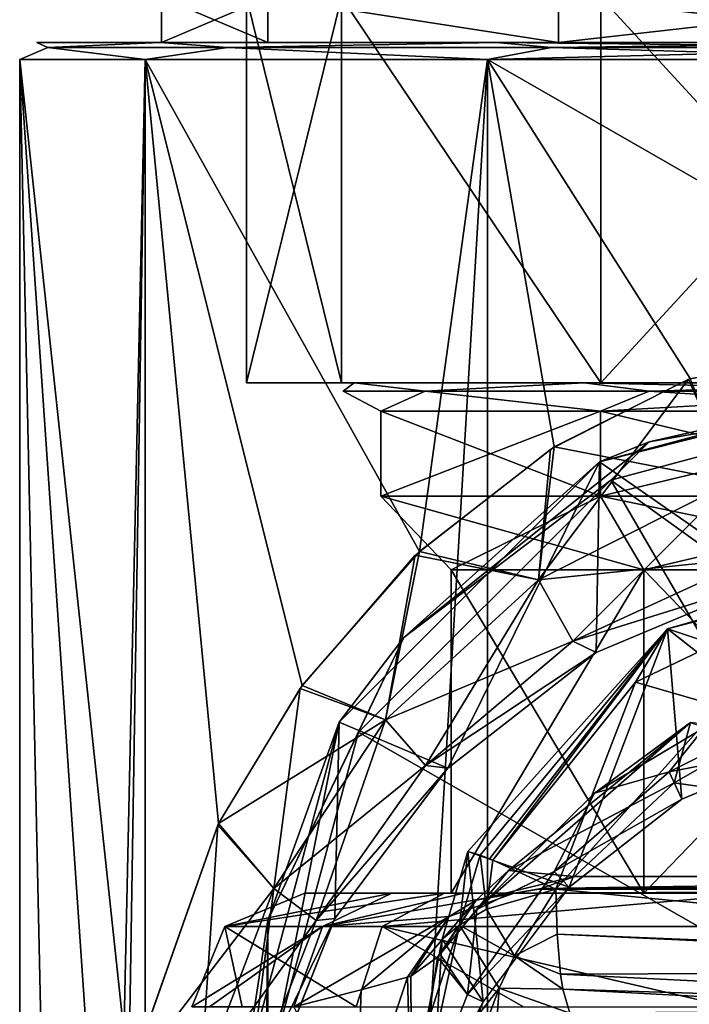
# Model space of a CAD drawing. Header units: millimetres. Extents: x -23 to 23, y 0 to 157.
# Tile 96 of 125: x -16 to -5, y 101 to 118. Entities that reach past the tile are written whole.
import ezdxf

# ---------------------------------------------------------------- set-up
doc = ezdxf.new("R2010")
doc.units = ezdxf.units.MM
doc.header["$LTSCALE"] = 65.185185
for name, color, linetype in [('113', 7, 'CONTINUOUS'), ('118', 7, 'CONTINUOUS'), ('120', 7, 'CONTINUOUS'), ('121', 7, 'CONTINUOUS'), ('122', 7, 'CONTINUOUS'), ('123', 7, 'CONTINUOUS'), ('124', 7, 'CONTINUOUS'), ('136', 7, 'CONTINUOUS'), ('155', 7, 'CONTINUOUS'), ('159', 7, 'CONTINUOUS'), ('160', 7, 'CONTINUOUS'), ('161', 7, 'CONTINUOUS'), ('162', 7, 'CONTINUOUS'), ('179', 7, 'CONTINUOUS'), ('184', 7, 'CONTINUOUS'), ('56', 7, 'CONTINUOUS'), ('59', 7, 'CONTINUOUS'), ('60', 7, 'CONTINUOUS'), ('65', 7, 'CONTINUOUS'), ('66', 7, 'CONTINUOUS'), ('68', 7, 'CONTINUOUS'), ('69', 7, 'CONTINUOUS'), ('77', 7, 'CONTINUOUS'), ('78', 7, 'CONTINUOUS'), ('82', 7, 'CONTINUOUS'), ('83', 7, 'CONTINUOUS'), ('89', 7, 'CONTINUOUS'), ('91', 7, 'CONTINUOUS'), ('92', 7, 'CONTINUOUS')]:
    doc.layers.add(name, color=color, linetype=linetype)

msp = doc.modelspace()

# ---------------------------------------------------------------- linework, layer by layer
at = {"layer": '113', "linetype": 'Continuous'}
for points in [[(-16.2, 118, 0), (-14.027, 118, 8.104), (-14.027, 118, -8.104), (-16.2, 118, 0)], [(-14, 118), (-12.123, 118, -7.001), (-14.027, 118, -8.104), (-14, 118)], [(-14.027, 118, -8.104), (-12.123, 118, -7.001), (-8.09, 118, -14.035), (-14.027, 118, -8.104)], [(-12.123, 118, 7.001), (-14, 118), (-14.027, 118, 8.104), (-12.123, 118, 7.001)], [(-14.027, 118, 8.104), (-14, 118), (-14.027, 118, -8.104), (-14.027, 118, 8.104)], [(-8.09, 118, 14.035), (-12.123, 118, 7.001), (-14.027, 118, 8.104), (-8.09, 118, 14.035)], [(-12.123, 118, -7.001), (-7.001, 118, -12.123), (-8.09, 118, -14.035), (-12.123, 118, -7.001)], [(-7.001, 118, 12.123), (-12.123, 118, 7.001), (-8.09, 118, 14.035), (-7.001, 118, 12.123)], [(-7.001, 118, -12.123), (0, 118, -14), (-8.09, 118, -14.035), (-7.001, 118, -12.123)], [(0, 118, -14), (0, 118, -16.2), (-8.09, 118, -14.035), (0, 118, -14)], [(0, 118, 16.2), (-7.001, 118, 12.123), (-8.09, 118, 14.035), (0, 118, 16.2)], [(0, 118, 14), (-7.001, 118, 12.123), (0, 118, 16.2), (0, 118, 14)]]:
    msp.add_3dface(points, dxfattribs=at)
at = {"layer": '118', "linetype": 'Continuous'}
for points in [[(-12.499, 112), (-10.825, 112, 6.25), (-10.825, 112, -6.25), (-12.499, 112)], [(-10.825, 112, 6.25), (-6.25, 112, 10.825), (-10.603, 112, 3.449), (-10.825, 112, 6.25)], [(-10.825, 112, -6.25), (-10.825, 112, 6.25), (-10.603, 112, 3.449), (-10.825, 112, -6.25)], [(-6.25, 112, -10.825), (-10.825, 112, -6.25), (-6.545, 112, -9.027), (-6.25, 112, -10.825)], [(-6.545, 112, -9.027), (-10.825, 112, -6.25), (-10.603, 112, -3.449), (-6.545, 112, -9.027)], [(-10.603, 112, -3.449), (-10.825, 112, -6.25), (-10.603, 112, 3.449), (-10.603, 112, -3.449)], [(-10.603, 112, 3.449), (-6.25, 112, 10.825), (-6.545, 112, 9.027), (-10.603, 112, 3.449)], [(-6.25, 112, 10.825), (0, 112, 12.5), (-6.545, 112, 9.027), (-6.25, 112, 10.825)], [(-6.545, 112, 9.027), (0, 112, 12.5), (0, 112, 11.15), (-6.545, 112, 9.027)], [(0, 112, -11.15), (-6.25, 112, -10.825), (-6.545, 112, -9.027), (0, 112, -11.15)], [(0, 112, -12.5), (-6.25, 112, -10.825), (0, 112, -11.15), (0, 112, -12.5)]]:
    msp.add_3dface(points, dxfattribs=at)
at = {"layer": '120', "linetype": 'Continuous'}
for points in [[(-12.123, 118, -7.001), (-14, 118), (-12.124, 118.8, -7), (-12.123, 118, -7.001)], [(-14, 118), (-12.123, 118, 7.001), (-14, 118.8, 0), (-14, 118)], [(-12.124, 118.8, -7), (-14, 118), (-14, 118.8, 0), (-12.124, 118.8, -7)], [(-14, 118.8, 0), (-12.123, 118, 7.001), (-12.124, 118.8, 7), (-14, 118.8, 0)], [(-7.001, 118, -12.123), (-12.123, 118, -7.001), (-12.124, 118.8, -7), (-7.001, 118, -12.123)], [(-7, 118.8, -12.125), (-7.001, 118, -12.123), (-12.124, 118.8, -7), (-7, 118.8, -12.125)], [(-12.123, 118, 7.001), (-7.001, 118, 12.123), (-12.124, 118.8, 7), (-12.123, 118, 7.001)], [(-12.124, 118.8, 7), (-7.001, 118, 12.123), (-7, 118.8, 12.125), (-12.124, 118.8, 7)], [(0, 118.8, -14), (0, 118, -14), (-7.001, 118, -12.123), (0, 118.8, -14)], [(0, 118.8, -14), (-7.001, 118, -12.123), (-7, 118.8, -12.125), (0, 118.8, -14)], [(-7.001, 118, 12.123), (0, 118, 14), (-7, 118.8, 12.125), (-7.001, 118, 12.123)], [(0, 118, 14), (0, 118.8, 14), (-7, 118.8, 12.125), (0, 118, 14)]]:
    msp.add_3dface(points, dxfattribs=at)
at = {"layer": '121', "linetype": 'Continuous'}
for points in [[(-5.496, 103, 7.564), (-8.892, 103, 2.889), (-5.496, 108.7, 7.564), (-5.496, 103, 7.564)], [(-8.892, 103, 2.889), (-8.892, 103, -2.889), (-8.892, 108.7, 2.889), (-8.892, 103, 2.889)], [(-5.496, 108.7, 7.564), (-8.892, 103, 2.889), (-8.892, 108.7, 2.889), (-5.496, 108.7, 7.564)], [(-8.892, 103, -2.889), (-5.496, 103, -7.564), (-8.892, 108.7, -2.889), (-8.892, 103, -2.889)], [(-8.892, 108.7, 2.889), (-8.892, 103, -2.889), (-8.892, 108.7, -2.889), (-8.892, 108.7, 2.889)], [(-8.892, 108.7, -2.889), (-5.496, 103, -7.564), (-5.496, 108.7, -7.564), (-8.892, 108.7, -2.889)], [(-5.496, 103, -7.564), (0, 103, -9.35), (-5.496, 108.7, -7.564), (-5.496, 103, -7.564)], [(0, 103, -9.35), (0, 108.7, -9.35), (-5.496, 108.7, -7.564), (0, 103, -9.35)], [(0, 103, 9.35), (-5.496, 103, 7.564), (0, 108.7, 9.35), (0, 103, 9.35)], [(0, 108.7, 9.35), (-5.496, 103, 7.564), (-5.496, 108.7, 7.564), (0, 108.7, 9.35)]]:
    msp.add_3dface(points, dxfattribs=at)
at = {"layer": '122', "linetype": 'Continuous'}
for points in [[(-8.892, 108.7, 2.889), (-8.892, 108.7, -2.889), (-10.129, 110, 3.291), (-8.892, 108.7, 2.889)], [(-6.26, 110, 8.616), (-8.892, 108.7, 2.889), (-10.129, 110, 3.291), (-6.26, 110, 8.616)], [(-8.892, 108.7, -2.889), (-5.496, 108.7, -7.564), (-10.129, 110, -3.291), (-8.892, 108.7, -2.889)], [(-10.129, 110, 3.291), (-8.892, 108.7, -2.889), (-10.129, 110, -3.291), (-10.129, 110, 3.291)], [(-10.129, 110, -3.291), (-5.496, 108.7, -7.564), (-6.26, 110, -8.616), (-10.129, 110, -3.291)], [(-5.496, 108.7, 7.564), (-8.892, 108.7, 2.889), (-6.26, 110, 8.616), (-5.496, 108.7, 7.564)], [(0, 108.7, -9.35), (0, 110, -10.65), (-6.26, 110, -8.616), (0, 108.7, -9.35)], [(-5.496, 108.7, -7.564), (0, 108.7, -9.35), (-6.26, 110, -8.616), (-5.496, 108.7, -7.564)], [(0, 110, 10.65), (-5.496, 108.7, 7.564), (-6.26, 110, 8.616), (0, 110, 10.65)], [(0, 110, 10.65), (0, 108.7, 9.35), (-5.496, 108.7, 7.564), (0, 110, 10.65)]]:
    msp.add_3dface(points, dxfattribs=at)
at = {"layer": '123', "linetype": 'Continuous'}
for points in [[(-6.26, 110, 8.616), (-10.129, 110, 3.291), (-6.26, 111.5, 8.616), (-6.26, 110, 8.616)], [(-10.129, 110, 3.291), (-10.129, 110, -3.291), (-10.129, 111.5, 3.291), (-10.129, 110, 3.291)], [(-6.26, 111.5, 8.616), (-10.129, 110, 3.291), (-10.129, 111.5, 3.291), (-6.26, 111.5, 8.616)], [(-10.129, 110, -3.291), (-6.26, 110, -8.616), (-10.129, 111.5, -3.291), (-10.129, 110, -3.291)], [(-10.129, 111.5, 3.291), (-10.129, 110, -3.291), (-10.129, 111.5, -3.291), (-10.129, 111.5, 3.291)], [(-10.129, 111.5, -3.291), (-6.26, 110, -8.616), (-6.26, 111.5, -8.616), (-10.129, 111.5, -3.291)], [(0, 110, -10.65), (0, 111.5, -10.65), (-6.26, 111.5, -8.616), (0, 110, -10.65)], [(-6.26, 110, -8.616), (0, 110, -10.65), (-6.26, 111.5, -8.616), (-6.26, 110, -8.616)], [(0, 111.5, 10.65), (0, 110, 10.65), (-6.26, 110, 8.616), (0, 111.5, 10.65)], [(0, 111.5, 10.65), (-6.26, 110, 8.616), (-6.26, 111.5, 8.616), (0, 111.5, 10.65)]]:
    msp.add_3dface(points, dxfattribs=at)
at = {"layer": '124', "linetype": 'Continuous'}
for points in [[(-12.499, 112), (-10.825, 112, -6.25), (-12.5, 118.8, 0), (-12.499, 112)], [(-10.825, 118.8, 6.25), (-12.499, 112), (-12.5, 118.8, 0), (-10.825, 118.8, 6.25)], [(-12.5, 118.8, 0), (-10.825, 112, -6.25), (-10.825, 118.8, -6.25), (-12.5, 118.8, 0)], [(-10.825, 112, 6.25), (-12.499, 112), (-10.825, 118.8, 6.25), (-10.825, 112, 6.25)], [(-6.25, 112, 10.825), (-10.825, 112, 6.25), (-10.825, 118.8, 6.25), (-6.25, 112, 10.825)], [(-6.25, 118.8, 10.826), (-6.25, 112, 10.825), (-10.825, 118.8, 6.25), (-6.25, 118.8, 10.826)], [(-10.825, 112, -6.25), (-6.25, 112, -10.825), (-10.825, 118.8, -6.25), (-10.825, 112, -6.25)], [(-10.825, 118.8, -6.25), (-6.25, 112, -10.825), (-6.25, 118.8, -10.826), (-10.825, 118.8, -6.25)], [(-6.25, 112, -10.825), (0, 112, -12.5), (-6.25, 118.8, -10.826), (-6.25, 112, -10.825)], [(0, 112, -12.5), (0, 118.8, -12.5), (-6.25, 118.8, -10.826), (0, 112, -12.5)], [(0, 112, 12.5), (-6.25, 112, 10.825), (0, 118.8, 12.5), (0, 112, 12.5)], [(0, 118.8, 12.5), (-6.25, 112, 10.825), (-6.25, 118.8, 10.826), (0, 118.8, 12.5)]]:
    msp.add_3dface(points, dxfattribs=at)
at = {"layer": '136', "linetype": 'Continuous'}
for points in [[(-14.289, 117.7, -8.25), (-16.5, 117.7), (-16.001, 117.912, -3.652), (-14.289, 117.7, -8.25)], [(-16.5, 117.7), (-14.289, 117.7, 8.25), (-16.001, 117.912, 3.652), (-16.5, 117.7)], [(-16.001, 117.912, -3.652), (-16.5, 117.7), (-16.001, 117.912, 3.652), (-16.001, 117.912, -3.652)], [(-14.027, 118, 8.104), (-16.2, 118, 0), (-16.001, 117.912, 3.652), (-14.027, 118, 8.104)], [(-16.2, 118, 0), (-14.027, 118, -8.104), (-16.001, 117.912, -3.652), (-16.2, 118, 0)], [(-16.2, 118, 0), (-16.001, 117.912, -3.652), (-16.001, 117.912, 3.652), (-16.2, 118, 0)], [(-14.027, 118, 8.104), (-16.001, 117.912, 3.652), (-12.832, 117.912, 10.233), (-14.027, 118, 8.104)], [(-14.027, 118, -8.104), (-12.832, 117.912, -10.233), (-16.001, 117.912, -3.652), (-14.027, 118, -8.104)], [(-12.832, 117.912, -10.233), (-14.289, 117.7, -8.25), (-16.001, 117.912, -3.652), (-12.832, 117.912, -10.233)], [(-16.001, 117.912, 3.652), (-14.289, 117.7, 8.25), (-12.832, 117.912, 10.233), (-16.001, 117.912, 3.652)], [(-8.25, 117.7, -14.289), (-14.289, 117.7, -8.25), (-12.832, 117.912, -10.233), (-8.25, 117.7, -14.289)], [(-14.289, 117.7, 8.25), (-8.25, 117.7, 14.289), (-12.832, 117.912, 10.233), (-14.289, 117.7, 8.25)], [(-8.09, 118, 14.035), (-14.027, 118, 8.104), (-12.832, 117.912, 10.233), (-8.09, 118, 14.035)], [(-14.027, 118, -8.104), (-8.09, 118, -14.035), (-12.832, 117.912, -10.233), (-14.027, 118, -8.104)], [(-8.09, 118, 14.035), (-12.832, 117.912, 10.233), (-7.121, 117.912, 14.787), (-8.09, 118, 14.035)], [(-8.09, 118, -14.035), (-7.121, 117.912, -14.787), (-12.832, 117.912, -10.233), (-8.09, 118, -14.035)], [(-7.121, 117.912, -14.787), (-8.25, 117.7, -14.289), (-12.832, 117.912, -10.233), (-7.121, 117.912, -14.787)], [(-12.832, 117.912, 10.233), (-8.25, 117.7, 14.289), (-7.121, 117.912, 14.787), (-12.832, 117.912, 10.233)], [(-8.25, 117.7, 14.289), (0, 117.7, 16.5), (-7.121, 117.912, 14.787), (-8.25, 117.7, 14.289)], [(0, 117.7, -16.5), (-8.25, 117.7, -14.289), (0, 117.912, -16.412), (0, 117.7, -16.5)], [(0, 117.912, -16.412), (-8.25, 117.7, -14.289), (-7.121, 117.912, -14.787), (0, 117.912, -16.412)], [(-8.09, 118, -14.035), (0, 118, -16.2), (-7.121, 117.912, -14.787), (-8.09, 118, -14.035)], [(0, 118, 16.2), (-8.09, 118, 14.035), (0, 117.912, 16.412), (0, 118, 16.2)], [(0, 117.912, 16.412), (-8.09, 118, 14.035), (-7.121, 117.912, 14.787), (0, 117.912, 16.412)], [(0, 118, -16.2), (0, 117.912, -16.412), (-7.121, 117.912, -14.787), (0, 118, -16.2)], [(0, 117.7, 16.5), (0, 117.912, 16.412), (-7.121, 117.912, 14.787), (0, 117.7, 16.5)]]:
    msp.add_3dface(points, dxfattribs=at)
at = {"layer": '155', "linetype": 'Continuous'}
for points in [[(-4.675, 112.076, 15.824), (-7.076, 110.869, 14.906), (-3.932, 110.26, 16.609), (-4.675, 112.076, 15.824)], [(-7.076, 110.869, 14.906), (-9.45, 109.024, 13.526), (-7.353, 108.528, 15.472), (-7.076, 110.869, 14.906)], [(-3.932, 110.26, 16.609), (-7.076, 110.869, 14.906), (-7.353, 108.528, 15.472), (-3.932, 110.26, 16.609)], [(-3.932, 110.26, 16.609), (-7.353, 108.528, 15.472), (-3.554, 108.914, 18.324), (-3.932, 110.26, 16.609)], [(-9.45, 109.024, 13.526), (-11.519, 106.661, 11.814), (-10.047, 106.06, 13.977), (-9.45, 109.024, 13.526)], [(-7.353, 108.528, 15.472), (-9.45, 109.024, 13.526), (-10.047, 106.06, 13.977), (-7.353, 108.528, 15.472)], [(-7.353, 108.528, 15.472), (-6.743, 107.445, 17.71), (-3.554, 108.914, 18.324), (-7.353, 108.528, 15.472)], [(-6.743, 107.445, 17.71), (-3.282, 108.527, 20.668), (-3.554, 108.914, 18.324), (-6.743, 107.445, 17.71)], [(-7.353, 108.528, 15.472), (-10.047, 106.06, 13.977), (-6.743, 107.445, 17.71), (-7.353, 108.528, 15.472)], [(-6.335, 107.246, 20.651), (-3.282, 108.527, 20.668), (-6.743, 107.445, 17.71), (-6.335, 107.246, 20.651)], [(-10.047, 106.06, 13.977), (-9.345, 105.25, 16.92), (-6.743, 107.445, 17.71), (-10.047, 106.06, 13.977)], [(-9.345, 105.25, 16.92), (-6.335, 107.246, 20.651), (-6.743, 107.445, 17.71), (-9.345, 105.25, 16.92)], [(-8.949, 105.207, 20.622), (-6.335, 107.246, 20.651), (-9.345, 105.25, 16.92), (-8.949, 105.207, 20.622)], [(-11.519, 106.661, 11.814), (-12.995, 104.229, 10.168), (-10.047, 106.06, 13.977), (-11.519, 106.661, 11.814)], [(-10.047, 106.06, 13.977), (-12.995, 104.229, 10.168), (-12.02, 103.083, 12.394), (-10.047, 106.06, 13.977)], [(-10.047, 106.06, 13.977), (-12.02, 103.083, 12.394), (-9.345, 105.25, 16.92), (-10.047, 106.06, 13.977)], [(-12.02, 103.083, 12.394), (-11.271, 102.522, 16.09), (-9.345, 105.25, 16.92), (-12.02, 103.083, 12.394)], [(-11.271, 102.522, 16.09), (-8.949, 105.207, 20.622), (-9.345, 105.25, 16.92), (-11.271, 102.522, 16.09)], [(-10.94, 102.554, 20.586), (-8.949, 105.207, 20.622), (-11.271, 102.522, 16.09), (-10.94, 102.554, 20.586)], [(-12.995, 104.229, 10.168), (-14.576, 99.742, 7.732), (-12.02, 103.083, 12.394), (-12.995, 104.229, 10.168)], [(-12.02, 103.083, 12.394), (-14.576, 99.742, 7.732), (-13.313, 99.687, 10.981), (-12.02, 103.083, 12.394)], [(-12.02, 103.083, 12.394), (-13.313, 99.687, 10.981), (-11.271, 102.522, 16.09), (-12.02, 103.083, 12.394)], [(-13.313, 99.687, 10.981), (-12.487, 99.401, 15.349), (-11.271, 102.522, 16.09), (-13.313, 99.687, 10.981)], [(-12.169, 99.47, 20.543), (-10.94, 102.554, 20.586), (-12.487, 99.401, 15.349), (-12.169, 99.47, 20.543)], [(-12.487, 99.401, 15.349), (-10.94, 102.554, 20.586), (-11.271, 102.522, 16.09), (-12.487, 99.401, 15.349)]]:
    msp.add_3dface(points, dxfattribs=at)
at = {"layer": '159', "linetype": 'Continuous'}
for points in [[(-2.497, 105.634, 20.794), (-5.045, 105.142, 16.808), (-2.611, 106.349, 17.086), (-2.497, 105.634, 20.794)], [(-5.045, 105.142, 16.808), (-4.422, 105.921, 16.1), (-2.611, 106.349, 17.086), (-5.045, 105.142, 16.808)], [(-6.361, 104.764, 15.079), (-4.422, 105.921, 16.1), (-5.045, 105.142, 16.808), (-6.361, 104.764, 15.079)], [(-2.497, 105.634, 20.794), (-4.821, 104.658, 20.764), (-5.045, 105.142, 16.808), (-2.497, 105.634, 20.794)], [(-4.821, 104.658, 20.764), (-7.076, 103.386, 16.307), (-5.045, 105.142, 16.808), (-4.821, 104.658, 20.764)], [(-7.076, 103.386, 16.307), (-6.361, 104.764, 15.079), (-5.045, 105.142, 16.808), (-7.076, 103.386, 16.307)], [(-8.437, 102.714, 13.296), (-6.361, 104.764, 15.079), (-7.076, 103.386, 16.307), (-8.437, 102.714, 13.296)], [(-4.821, 104.658, 20.764), (-6.811, 103.105, 20.715), (-7.076, 103.386, 16.307), (-4.821, 104.658, 20.764)], [(-6.811, 103.105, 20.715), (-8.606, 101.214, 15.653), (-7.076, 103.386, 16.307), (-6.811, 103.105, 20.715)], [(-8.606, 101.214, 15.653), (-8.437, 102.714, 13.296), (-7.076, 103.386, 16.307), (-8.606, 101.214, 15.653)], [(-6.811, 103.105, 20.715), (-8.326, 101.084, 20.648), (-8.606, 101.214, 15.653), (-6.811, 103.105, 20.715)], [(-9.087, 101.926, 12.362), (-8.437, 102.714, 13.296), (-8.606, 101.214, 15.653), (-9.087, 101.926, 12.362)], [(-9.135, 101.875, 12.273), (-9.087, 101.926, 12.362), (-8.606, 101.214, 15.653), (-9.135, 101.875, 12.273)], [(-9.602, 101.536, 11.22), (-9.135, 101.875, 12.273), (-9.587, 98.73, 14.979), (-9.602, 101.536, 11.22)], [(-9.587, 98.73, 14.979), (-9.135, 101.875, 12.273), (-8.606, 101.214, 15.653), (-9.587, 98.73, 14.979)], [(-10.562, 98.834, 10.032), (-9.659, 101.52, 11.072), (-9.587, 98.73, 14.979), (-10.562, 98.834, 10.032)], [(-9.659, 101.52, 11.072), (-10.562, 98.834, 10.032), (-10.48, 101.297, 9.105), (-9.659, 101.52, 11.072)], [(-9.659, 101.52, 11.072), (-9.602, 101.536, 11.22), (-9.587, 98.73, 14.979), (-9.659, 101.52, 11.072)], [(-10.48, 101.297, 9.105), (-10.562, 98.834, 10.032), (-11.666, 101, 6.793), (-10.48, 101.297, 9.105)], [(-8.326, 101.084, 20.648), (-9.587, 98.73, 14.979), (-8.606, 101.214, 15.653), (-8.326, 101.084, 20.648)], [(-8.326, 101.084, 20.648), (-9.26, 98.736, 20.576), (-9.587, 98.73, 14.979), (-8.326, 101.084, 20.648)]]:
    msp.add_3dface(points, dxfattribs=at)
at = {"layer": '160', "linetype": 'Continuous'}
for points in [[(-9.938, 103, 5.786), (-8.666, 103, 8.316), (-11.16, 102.414, 6.498), (-9.938, 103, 5.786)], [(-8.666, 103, 8.316), (-7.783, 103, 10.586), (-11.16, 102.414, 6.498), (-8.666, 103, 8.316)], [(-7.783, 103, 10.586), (-8.925, 102.593, 10.984), (-11.16, 102.414, 6.498), (-7.783, 103, 10.586)], [(-10.48, 101.297, 9.105), (-11.666, 101, 6.793), (-8.925, 102.593, 10.984), (-10.48, 101.297, 9.105)], [(-8.925, 102.593, 10.984), (-11.666, 101, 6.793), (-11.16, 102.414, 6.498), (-8.925, 102.593, 10.984)], [(-9.659, 101.52, 11.072), (-10.48, 101.297, 9.105), (-8.925, 102.593, 10.984), (-9.659, 101.52, 11.072)], [(-9.602, 101.536, 11.22), (-9.659, 101.52, 11.072), (-8.925, 102.593, 10.984), (-9.602, 101.536, 11.22)]]:
    msp.add_3dface(points, dxfattribs=at)
at = {"layer": '161', "linetype": 'Continuous'}
for points in [[(-8.437, 102.714, 13.296), (-9.087, 101.926, 12.362), (-7.883, 103.404, 12.148), (-8.437, 102.714, 13.296)], [(-7.883, 103.404, 12.148), (-9.087, 101.926, 12.362), (-8.452, 102.876, 11.647), (-7.883, 103.404, 12.148)], [(-6.718, 103.293, 11.293), (-7.883, 103.404, 12.148), (-8.452, 102.876, 11.647), (-6.718, 103.293, 11.293)], [(-7.297, 103.083, 10.984), (-6.718, 103.293, 11.293), (-8.452, 102.876, 11.647), (-7.297, 103.083, 10.984)], [(-7.783, 103, 10.586), (-8.452, 102.876, 11.647), (-8.925, 102.593, 10.984), (-7.783, 103, 10.586)], [(-7.783, 103, 10.586), (-7.297, 103.083, 10.984), (-8.452, 102.876, 11.647), (-7.783, 103, 10.586)], [(-7.783, 103, 10.586), (-7.342, 103.07, 10.953), (-7.297, 103.083, 10.984), (-7.783, 103, 10.586)], [(-9.135, 101.875, 12.273), (-9.602, 101.536, 11.22), (-8.452, 102.876, 11.647), (-9.135, 101.875, 12.273)], [(-8.452, 102.876, 11.647), (-9.602, 101.536, 11.22), (-8.925, 102.593, 10.984), (-8.452, 102.876, 11.647)], [(-9.087, 101.926, 12.362), (-9.135, 101.875, 12.273), (-8.452, 102.876, 11.647), (-9.087, 101.926, 12.362)]]:
    msp.add_3dface(points, dxfattribs=at)
at = {"layer": '162', "linetype": 'Continuous'}
for points in [[(-6.361, 104.764, 15.079), (-8.437, 102.714, 13.296), (-4.669, 106.013, 14.756), (-6.361, 104.764, 15.079)], [(-4.669, 106.013, 14.756), (-8.437, 102.714, 13.296), (-7.883, 103.404, 12.148), (-4.669, 106.013, 14.756)], [(-4.96, 104.945, 12.945), (-4.669, 106.013, 14.756), (-7.883, 103.404, 12.148), (-4.96, 104.945, 12.945)], [(-4.422, 105.921, 16.1), (-6.361, 104.764, 15.079), (-4.669, 106.013, 14.756), (-4.422, 105.921, 16.1)], [(-4.96, 104.945, 12.945), (-3.391, 105.844, 13.844), (-4.669, 106.013, 14.756), (-4.96, 104.945, 12.945)], [(-6.718, 103.293, 11.293), (-4.96, 104.945, 12.945), (-7.883, 103.404, 12.148), (-6.718, 103.293, 11.293)]]:
    msp.add_3dface(points, dxfattribs=at)
at = {"layer": '179', "linetype": 'Continuous'}
for points in [[(-10.603, 112, -3.449), (-10.603, 112, 3.449), (-10.796, 111.854, 0), (-10.603, 112, -3.449)], [(-9.35, 111.854, -5.398), (-10.603, 112, -3.449), (-10.796, 111.854, 0), (-9.35, 111.854, -5.398)], [(-10.796, 111.854, 0), (-10.603, 112, 3.449), (-9.35, 111.854, 5.398), (-10.796, 111.854, 0)], [(-6.545, 112, -9.027), (-10.603, 112, -3.449), (-9.35, 111.854, -5.398), (-6.545, 112, -9.027)], [(-10.603, 112, 3.449), (-6.545, 112, 9.027), (-9.35, 111.854, 5.398), (-10.603, 112, 3.449)], [(-5.398, 111.854, -9.35), (-6.545, 112, -9.027), (-9.35, 111.854, -5.398), (-5.398, 111.854, -9.35)], [(-9.35, 111.854, 5.398), (-6.545, 112, 9.027), (-5.398, 111.854, 9.35), (-9.35, 111.854, 5.398)], [(0, 112, -11.15), (-6.545, 112, -9.027), (0, 111.854, -10.796), (0, 112, -11.15)], [(0, 111.854, -10.796), (-6.545, 112, -9.027), (-5.398, 111.854, -9.35), (0, 111.854, -10.796)], [(-6.545, 112, 9.027), (0, 112, 11.15), (-5.398, 111.854, 9.35), (-6.545, 112, 9.027)], [(0, 112, 11.15), (0, 111.854, 10.796), (-5.398, 111.854, 9.35), (0, 112, 11.15)], [(-10.129, 111.5, 3.291), (-10.129, 111.5, -3.291), (-10.796, 111.854, 0), (-10.129, 111.5, 3.291)], [(-10.129, 111.5, 3.291), (-10.796, 111.854, 0), (-9.35, 111.854, 5.398), (-10.129, 111.5, 3.291)], [(-10.129, 111.5, -3.291), (-9.35, 111.854, -5.398), (-10.796, 111.854, 0), (-10.129, 111.5, -3.291)], [(-6.26, 111.5, 8.616), (-10.129, 111.5, 3.291), (-9.35, 111.854, 5.398), (-6.26, 111.5, 8.616)], [(-10.129, 111.5, -3.291), (-6.26, 111.5, -8.616), (-9.35, 111.854, -5.398), (-10.129, 111.5, -3.291)], [(-6.26, 111.5, 8.616), (-9.35, 111.854, 5.398), (-5.398, 111.854, 9.35), (-6.26, 111.5, 8.616)], [(-6.26, 111.5, -8.616), (-5.398, 111.854, -9.35), (-9.35, 111.854, -5.398), (-6.26, 111.5, -8.616)], [(-6.26, 111.5, -8.616), (0, 111.5, -10.65), (-5.398, 111.854, -9.35), (-6.26, 111.5, -8.616)], [(0, 111.5, 10.65), (-6.26, 111.5, 8.616), (0, 111.854, 10.796), (0, 111.5, 10.65)], [(0, 111.854, 10.796), (-6.26, 111.5, 8.616), (-5.398, 111.854, 9.35), (0, 111.854, 10.796)], [(0, 111.5, -10.65), (0, 111.854, -10.796), (-5.398, 111.854, -9.35), (0, 111.5, -10.65)]]:
    msp.add_3dface(points, dxfattribs=at)
at = {"layer": '184', "linetype": 'Continuous'}
for points in [[(0, 112.961, 16.5), (-3.932, 110.26, 16.61), (-4.708, 112.063, 15.814), (0, 112.961, 16.5)], [(-3.932, 110.26, 16.61), (-7.352, 108.527, 15.473), (-4.708, 112.063, 15.814), (-3.932, 110.26, 16.61)], [(-4.708, 112.063, 15.814), (-7.352, 108.527, 15.473), (-7.14, 110.83, 14.875), (-4.708, 112.063, 15.814)], [(-7.14, 110.83, 14.875), (-7.352, 108.527, 15.473), (-9.524, 108.959, 13.474), (-7.14, 110.83, 14.875)], [(-3.932, 110.26, 16.61), (-6.743, 107.445, 17.711), (-7.352, 108.527, 15.473), (-3.932, 110.26, 16.61)], [(-3.554, 108.913, 18.324), (-6.743, 107.445, 17.711), (-3.932, 110.26, 16.61), (-3.554, 108.913, 18.324)], [(-9.524, 108.959, 13.474), (-10.047, 106.06, 13.978), (-11.556, 106.612, 11.777), (-9.524, 108.959, 13.474)], [(-7.352, 108.527, 15.473), (-10.047, 106.06, 13.978), (-9.524, 108.959, 13.474), (-7.352, 108.527, 15.473)], [(-3.554, 108.913, 18.324), (-3.282, 108.527, 20.668), (-6.743, 107.445, 17.711), (-3.554, 108.913, 18.324)], [(-7.352, 108.527, 15.473), (-9.345, 105.25, 16.921), (-10.047, 106.06, 13.978), (-7.352, 108.527, 15.473)], [(-6.743, 107.445, 17.711), (-9.345, 105.25, 16.921), (-7.352, 108.527, 15.473), (-6.743, 107.445, 17.711)], [(-3.282, 108.527, 20.668), (-6.335, 107.245, 20.651), (-6.743, 107.445, 17.711), (-3.282, 108.527, 20.668)], [(-6.743, 107.445, 17.711), (-6.335, 107.245, 20.651), (-9.345, 105.25, 16.921), (-6.743, 107.445, 17.711)], [(-6.335, 107.245, 20.651), (-8.95, 105.207, 20.622), (-9.345, 105.25, 16.921), (-6.335, 107.245, 20.651)], [(-11.556, 106.612, 11.777), (-12.019, 103.082, 12.396), (-13.007, 104.203, 10.152), (-11.556, 106.612, 11.777)], [(-10.047, 106.06, 13.978), (-12.019, 103.082, 12.396), (-11.556, 106.612, 11.777), (-10.047, 106.06, 13.978)], [(-10.047, 106.06, 13.978), (-11.27, 102.522, 16.091), (-12.019, 103.082, 12.396), (-10.047, 106.06, 13.978)], [(-9.345, 105.25, 16.921), (-11.27, 102.522, 16.091), (-10.047, 106.06, 13.978), (-9.345, 105.25, 16.921)], [(-9.345, 105.25, 16.921), (-8.95, 105.207, 20.622), (-11.27, 102.522, 16.091), (-9.345, 105.25, 16.921)], [(-8.95, 105.207, 20.622), (-10.94, 102.553, 20.585), (-11.27, 102.522, 16.091), (-8.95, 105.207, 20.622)], [(-13.007, 104.203, 10.152), (-13.312, 99.686, 10.983), (-14.573, 99.754, 7.737), (-13.007, 104.203, 10.152)], [(-12.019, 103.082, 12.396), (-13.312, 99.686, 10.983), (-13.007, 104.203, 10.152), (-12.019, 103.082, 12.396)], [(-12.019, 103.082, 12.396), (-12.487, 99.401, 15.35), (-13.312, 99.686, 10.983), (-12.019, 103.082, 12.396)], [(-11.27, 102.522, 16.091), (-12.487, 99.401, 15.35), (-12.019, 103.082, 12.396), (-11.27, 102.522, 16.091)], [(-10.94, 102.553, 20.585), (-12.168, 99.468, 20.543), (-12.487, 99.401, 15.35), (-10.94, 102.553, 20.585)], [(-11.27, 102.522, 16.091), (-10.94, 102.553, 20.585), (-12.487, 99.401, 15.35), (-11.27, 102.522, 16.091)]]:
    msp.add_3dface(points, dxfattribs=at)
at = {"layer": '56', "linetype": 'Continuous'}
for points in [[(-15, 95.8, 6.874), (-14.576, 99.742, 7.732), (-16.5, 117.7), (-15, 95.8, 6.874)], [(-16.5, 117.7), (-14.576, 99.742, 7.732), (-14.289, 117.7, 8.25), (-16.5, 117.7)], [(-14.289, 16.3, 8.25), (-15, 95.8, 6.874), (-16.5, 117.7), (-14.289, 16.3, 8.25)], [(-16.5, 16.3), (-14.289, 16.3, 8.25), (-16.5, 117.7), (-16.5, 16.3)], [(-14.289, 16.3, -8.25), (-16.5, 16.3), (-14.289, 117.7, -8.25), (-14.289, 16.3, -8.25)], [(-14.289, 117.7, -8.25), (-16.5, 16.3), (-16.5, 117.7), (-14.289, 117.7, -8.25)], [(-14.576, 99.742, 7.732), (-12.995, 104.229, 10.168), (-14.289, 117.7, 8.25), (-14.576, 99.742, 7.732)], [(-11.519, 106.661, 11.814), (-9.45, 109.024, 13.526), (-14.289, 117.7, 8.25), (-11.519, 106.661, 11.814)], [(-14.289, 117.7, 8.25), (-9.45, 109.024, 13.526), (-8.25, 117.7, 14.289), (-14.289, 117.7, 8.25)], [(-12.995, 104.229, 10.168), (-11.519, 106.661, 11.814), (-14.289, 117.7, 8.25), (-12.995, 104.229, 10.168)], [(-8.25, 16.3, -14.289), (-14.289, 16.3, -8.25), (-8.25, 117.7, -14.289), (-8.25, 16.3, -14.289)], [(-8.25, 117.7, -14.289), (-14.289, 16.3, -8.25), (-14.289, 117.7, -8.25), (-8.25, 117.7, -14.289)], [(-9.45, 109.024, 13.526), (-7.076, 110.869, 14.906), (-8.25, 117.7, 14.289), (-9.45, 109.024, 13.526)], [(0, 112.961, 16.5), (0, 117.7, 16.5), (-8.25, 117.7, 14.289), (0, 112.961, 16.5)], [(-4.675, 112.076, 15.824), (0, 112.961, 16.5), (-8.25, 117.7, 14.289), (-4.675, 112.076, 15.824)], [(-7.076, 110.869, 14.906), (-4.675, 112.076, 15.824), (-8.25, 117.7, 14.289), (-7.076, 110.869, 14.906)], [(0, 16.3, -16.5), (-8.25, 16.3, -14.289), (0, 117.7, -16.5), (0, 16.3, -16.5)], [(0, 117.7, -16.5), (-8.25, 16.3, -14.289), (-8.25, 117.7, -14.289), (0, 117.7, -16.5)]]:
    msp.add_3dface(points, dxfattribs=at)
at = {"layer": '59', "linetype": 'Continuous'}
for points in [[(0, 112.285, 96.721), (-3.282, 108.527, 20.668), (-6.275, 110.605, 96.795), (0, 112.285, 96.721)], [(-6.275, 110.605, 96.795), (-8.949, 105.207, 20.622), (-10.869, 106.016, 96.995), (-6.275, 110.605, 96.795)], [(-6.335, 107.246, 20.651), (-8.949, 105.207, 20.622), (-6.275, 110.605, 96.795), (-6.335, 107.246, 20.651)], [(-3.282, 108.527, 20.668), (-6.335, 107.246, 20.651), (-6.275, 110.605, 96.795), (-3.282, 108.527, 20.668)], [(-10.869, 106.016, 96.995), (-12.169, 99.47, 20.543), (-12.55, 99.747, 97.269), (-10.869, 106.016, 96.995)], [(-10.94, 102.554, 20.586), (-12.169, 99.47, 20.543), (-10.869, 106.016, 96.995), (-10.94, 102.554, 20.586)], [(-8.949, 105.207, 20.622), (-10.94, 102.554, 20.586), (-10.869, 106.016, 96.995), (-8.949, 105.207, 20.622)]]:
    msp.add_3dface(points, dxfattribs=at)
at = {"layer": '60', "linetype": 'Continuous'}
for points in [[(0, 105.91, 98.422), (0, 111.908, 97.228), (-6.076, 110.282, 97.299), (0, 105.91, 98.422)], [(-10.523, 105.838, 97.493), (0, 99.822, 99), (-6.076, 110.282, 97.299), (-10.523, 105.838, 97.493)], [(0, 99.822, 99), (0, 105.91, 98.422), (-6.076, 110.282, 97.299), (0, 99.822, 99)], [(-12.151, 99.768, 97.758), (0, 99.822, 99), (-10.523, 105.838, 97.493), (-12.151, 99.768, 97.758)]]:
    msp.add_3dface(points, dxfattribs=at)
at = {"layer": '65', "linetype": 'Continuous'}
for points in [[(0, 109.123, 93.068), (-5.077, 107.662, 93.132), (0, 105.967, 20.805), (0, 109.123, 93.068)], [(-5.077, 107.662, 93.132), (-8.596, 103.738, 93.303), (-6.811, 103.105, 20.715), (-5.077, 107.662, 93.132)], [(-4.821, 104.658, 20.764), (-5.077, 107.662, 93.132), (-6.811, 103.105, 20.715), (-4.821, 104.658, 20.764)], [(0, 105.967, 20.805), (-5.077, 107.662, 93.132), (-2.497, 105.634, 20.794), (0, 105.967, 20.805)], [(-2.497, 105.634, 20.794), (-5.077, 107.662, 93.132), (-4.821, 104.658, 20.764), (-2.497, 105.634, 20.794)], [(-8.596, 103.738, 93.303), (-9.05, 102.19, 83.323), (-8.326, 101.084, 20.648), (-8.596, 103.738, 93.303)], [(-6.811, 103.105, 20.715), (-8.596, 103.738, 93.303), (-8.326, 101.084, 20.648), (-6.811, 103.105, 20.715)], [(-9.05, 102.19, 83.323), (-9.366, 100.54, 72.682), (-9.26, 98.736, 20.576), (-9.05, 102.19, 83.323)], [(-8.326, 101.084, 20.648), (-9.05, 102.19, 83.323), (-9.26, 98.736, 20.576), (-8.326, 101.084, 20.648)]]:
    msp.add_3dface(points, dxfattribs=at)
at = {"layer": '66', "linetype": 'Continuous'}
msp.add_3dface([(-7.043, 103.073, 95.315), (-4.157, 106.291, 95.175), (-2.96, 103.12, 95.672), (-7.043, 103.073, 95.315)], dxfattribs=at)
at = {"layer": '68', "linetype": 'Continuous'}
for points in [[(-9.007, 103, -7.15), (-9.938, 103, 5.786), (-11.471, 103, -0.816), (-9.007, 103, -7.15)], [(-8.666, 103, 8.316), (-9.938, 103, 5.786), (-8.892, 103, 2.889), (-8.666, 103, 8.316)], [(-9.938, 103, 5.786), (-9.007, 103, -7.15), (-8.892, 103, -2.889), (-9.938, 103, 5.786)], [(-8.892, 103, 2.889), (-9.938, 103, 5.786), (-8.892, 103, -2.889), (-8.892, 103, 2.889)], [(-9.007, 103, -7.15), (-3.398, 103, -10.986), (-8.892, 103, -2.889), (-9.007, 103, -7.15)], [(-5.496, 103, 7.564), (-8.666, 103, 8.316), (-8.892, 103, 2.889), (-5.496, 103, 7.564)], [(-8.892, 103, -2.889), (-3.398, 103, -10.986), (-5.496, 103, -7.564), (-8.892, 103, -2.889)], [(-7.783, 103, 10.586), (-8.666, 103, 8.316), (-5.496, 103, 7.564), (-7.783, 103, 10.586)], [(7.701, 103, 10.586), (-7.783, 103, 10.586), (0, 103, 9.35), (7.701, 103, 10.586)], [(0, 103, 9.35), (-7.783, 103, 10.586), (-5.496, 103, 7.564), (0, 103, 9.35)], [(-3.398, 103, -10.986), (0, 103, -9.35), (-5.496, 103, -7.564), (-3.398, 103, -10.986)]]:
    msp.add_3dface(points, dxfattribs=at)
at = {"layer": '69', "linetype": 'Continuous'}
for points in [[(-11.471, 103, -0.816), (-9.938, 103, 5.786), (-12.881, 102.414, -0.931), (-11.471, 103, -0.816)], [(-9.938, 103, 5.786), (-11.16, 102.414, 6.498), (-12.881, 102.414, -0.931), (-9.938, 103, 5.786)], [(-9.007, 103, -7.15), (-11.471, 103, -0.816), (-12.881, 102.414, -0.931), (-9.007, 103, -7.15)], [(-9.007, 103, -7.15), (-12.881, 102.414, -0.931), (-10.109, 102.414, -8.036), (-9.007, 103, -7.15)], [(-3.398, 103, -10.986), (-9.007, 103, -7.15), (-10.109, 102.414, -8.036), (-3.398, 103, -10.986)], [(-3.398, 103, -10.986), (-10.109, 102.414, -8.036), (-3.813, 102.414, -12.338), (-3.398, 103, -10.986)], [(-13.152, 101, 3.045), (-13.465, 101, -0.974), (-11.16, 102.414, 6.498), (-13.152, 101, 3.045)], [(-13.465, 101, -0.974), (-12.577, 101, -4.906), (-12.881, 102.414, -0.931), (-13.465, 101, -0.974)], [(-11.16, 102.414, 6.498), (-13.465, 101, -0.974), (-12.881, 102.414, -0.931), (-11.16, 102.414, 6.498)], [(-11.666, 101, 6.793), (-13.152, 101, 3.045), (-11.16, 102.414, 6.498), (-11.666, 101, 6.793)], [(-12.577, 101, -4.906), (-10.568, 101, -8.401), (-12.881, 102.414, -0.931), (-12.577, 101, -4.906)], [(-12.881, 102.414, -0.931), (-10.568, 101, -8.401), (-10.109, 102.414, -8.036), (-12.881, 102.414, -0.931)], [(-10.568, 101, -8.401), (-7.616, 101, -11.146), (-10.109, 102.414, -8.036), (-10.568, 101, -8.401)], [(-7.616, 101, -11.146), (-3.986, 101, -12.898), (-10.109, 102.414, -8.036), (-7.616, 101, -11.146)], [(-10.109, 102.414, -8.036), (-3.986, 101, -12.898), (-3.813, 102.414, -12.338), (-10.109, 102.414, -8.036)]]:
    msp.add_3dface(points, dxfattribs=at)
at = {"layer": '77', "linetype": 'Continuous'}
for points in [[(-4.96, 104.945, 12.945), (6.635, 103.293, 11.293), (-3.391, 105.844, 13.844), (-4.96, 104.945, 12.945)], [(-6.718, 103.293, 11.293), (6.635, 103.293, 11.293), (-4.96, 104.945, 12.945), (-6.718, 103.293, 11.293)]]:
    msp.add_3dface(points, dxfattribs=at)
at = {"layer": '78', "linetype": 'Continuous'}
for points in [[(6.635, 103.293, 11.293), (-6.718, 103.293, 11.293), (-7.297, 103.083, 10.984), (6.635, 103.293, 11.293)], [(7.209, 103.082, 10.983), (6.635, 103.293, 11.293), (-7.297, 103.083, 10.984), (7.209, 103.082, 10.983)], [(-7.783, 103, 10.586), (7.701, 103, 10.586), (7.25, 103.07, 10.954), (-7.783, 103, 10.586)], [(-7.783, 103, 10.586), (7.25, 103.07, 10.954), (-7.342, 103.07, 10.953), (-7.783, 103, 10.586)], [(-7.342, 103.07, 10.953), (7.209, 103.082, 10.983), (-7.297, 103.083, 10.984), (-7.342, 103.07, 10.953)], [(7.25, 103.07, 10.954), (7.209, 103.082, 10.983), (-7.342, 103.07, 10.953), (7.25, 103.07, 10.954)]]:
    msp.add_3dface(points, dxfattribs=at)
at = {"layer": '82', "linetype": 'Continuous'}
for points in [[(-5.077, 107.662, 93.132), (0, 109.123, 93.068), (-2.012, 108.462, 94.412), (-5.077, 107.662, 93.132)], [(-5.64, 106.721, 94.488), (-5.077, 107.662, 93.132), (-2.012, 108.462, 94.412), (-5.64, 106.721, 94.488)], [(-4.157, 106.291, 95.175), (-5.64, 106.721, 94.488), (-2.012, 108.462, 94.412), (-4.157, 106.291, 95.175)], [(-8.596, 103.738, 93.303), (-5.077, 107.662, 93.132), (-8.378, 103.673, 94.263), (-8.596, 103.738, 93.303)], [(-8.378, 103.673, 94.263), (-5.077, 107.662, 93.132), (-8.216, 103.607, 94.539), (-8.378, 103.673, 94.263)], [(-8.216, 103.607, 94.539), (-5.077, 107.662, 93.132), (-8.156, 103.581, 94.622), (-8.216, 103.607, 94.539)], [(-8.156, 103.581, 94.622), (-5.077, 107.662, 93.132), (-5.64, 106.721, 94.488), (-8.156, 103.581, 94.622)], [(-7.043, 103.073, 95.315), (-8.156, 103.581, 94.622), (-5.64, 106.721, 94.488), (-7.043, 103.073, 95.315)], [(-4.157, 106.291, 95.175), (-7.043, 103.073, 95.315), (-5.64, 106.721, 94.488), (-4.157, 106.291, 95.175)]]:
    msp.add_3dface(points, dxfattribs=at)
at = {"layer": '83', "linetype": 'Continuous'}
for points in [[(-9.05, 102.19, 83.323), (-8.596, 103.738, 93.303), (-8.744, 102.437, 93.481), (-9.05, 102.19, 83.323)], [(-9.366, 100.54, 72.682), (-9.05, 102.19, 83.323), (-8.744, 102.437, 93.481), (-9.366, 100.54, 72.682)], [(-9.366, 100.54, 72.682), (-8.744, 102.437, 93.481), (-9.344, 99.671, 72.796), (-9.366, 100.54, 72.682)], [(-8.744, 102.437, 93.481), (-8.042, 101.324, 93.597), (-9.344, 99.671, 72.796), (-8.744, 102.437, 93.481)], [(-9.344, 99.671, 72.796), (-8.042, 101.324, 93.597), (-8.95, 98.895, 72.891), (-9.344, 99.671, 72.796)], [(-8.95, 98.895, 72.891), (-8.042, 101.324, 93.597), (-8.259, 98.359, 72.949), (-8.95, 98.895, 72.891)], [(-8.042, 101.324, 93.597), (-6.796, 100.884, 93.602), (-8.259, 98.359, 72.949), (-8.042, 101.324, 93.597)]]:
    msp.add_3dface(points, dxfattribs=at)
at = {"layer": '89', "linetype": 'Continuous'}
for points in [[(-7.043, 103.073, 95.315), (-2.96, 103.12, 95.672), (6.977, 101.708, 94.961), (-7.043, 103.073, 95.315)], [(-7.043, 103.073, 95.315), (6.977, 101.708, 94.961), (-7.021, 102.279, 95.239), (-7.043, 103.073, 95.315)], [(6.977, 101.708, 94.961), (6.969, 101.627, 94.901), (-7.021, 102.279, 95.239), (6.977, 101.708, 94.961)], [(-7.021, 102.279, 95.239), (6.969, 101.627, 94.901), (-6.963, 101.576, 94.859), (-7.021, 102.279, 95.239)], [(6.969, 101.627, 94.901), (6.796, 100.884, 93.602), (-6.963, 101.576, 94.859), (6.969, 101.627, 94.901)], [(-6.963, 101.576, 94.859), (6.796, 100.884, 93.602), (-6.924, 101.308, 94.588), (-6.963, 101.576, 94.859)], [(0, 100.939, 94.02), (-6.796, 100.884, 93.602), (-6.924, 101.308, 94.588), (0, 100.939, 94.02)], [(6.796, 100.884, 93.602), (0, 100.939, 94.02), (-6.924, 101.308, 94.588), (6.796, 100.884, 93.602)]]:
    msp.add_3dface(points, dxfattribs=at)
at = {"layer": '91', "linetype": 'Continuous'}
for points in [[(-8.744, 102.437, 93.481), (-8.596, 103.738, 93.303), (-8.378, 103.673, 94.263), (-8.744, 102.437, 93.481)], [(-8.744, 102.437, 93.481), (-8.378, 103.673, 94.263), (-8.268, 102.722, 94.687), (-8.744, 102.437, 93.481)], [(-8.378, 103.673, 94.263), (-8.216, 103.607, 94.539), (-8.156, 103.581, 94.622), (-8.378, 103.673, 94.263)], [(-8.378, 103.673, 94.263), (-8.156, 103.581, 94.622), (-8.268, 102.722, 94.687), (-8.378, 103.673, 94.263)], [(-8.156, 103.581, 94.622), (-7.043, 103.073, 95.315), (-8.268, 102.722, 94.687), (-8.156, 103.581, 94.622)], [(-8.268, 102.722, 94.687), (-7.043, 103.073, 95.315), (-7.773, 101.899, 94.793), (-8.268, 102.722, 94.687)], [(-7.043, 103.073, 95.315), (-7.021, 102.279, 95.239), (-7.773, 101.899, 94.793), (-7.043, 103.073, 95.315)], [(-8.744, 102.437, 93.481), (-8.268, 102.722, 94.687), (-7.773, 101.899, 94.793), (-8.744, 102.437, 93.481)], [(-8.042, 101.324, 93.597), (-8.744, 102.437, 93.481), (-7.773, 101.899, 94.793), (-8.042, 101.324, 93.597)], [(-7.021, 102.279, 95.239), (-6.963, 101.576, 94.859), (-7.773, 101.899, 94.793), (-7.021, 102.279, 95.239)], [(-6.924, 101.308, 94.588), (-8.042, 101.324, 93.597), (-7.773, 101.899, 94.793), (-6.924, 101.308, 94.588)], [(-6.963, 101.576, 94.859), (-6.924, 101.308, 94.588), (-7.773, 101.899, 94.793), (-6.963, 101.576, 94.859)], [(-6.924, 101.308, 94.588), (-6.796, 100.884, 93.602), (-8.042, 101.324, 93.597), (-6.924, 101.308, 94.588)]]:
    msp.add_3dface(points, dxfattribs=at)
at = {"layer": '92', "linetype": 'Continuous'}
for points in [[(0, 112.285, 96.721), (-6.275, 110.605, 96.795), (0, 112.186, 97.042), (0, 112.285, 96.721)], [(0, 112.186, 97.042), (-6.275, 110.605, 96.795), (-5.397, 110.956, 97.095), (0, 112.186, 97.042)], [(0, 111.908, 97.228), (0, 112.186, 97.042), (-5.397, 110.956, 97.095), (0, 111.908, 97.228)], [(-6.076, 110.282, 97.299), (0, 111.908, 97.228), (-5.397, 110.956, 97.095), (-6.076, 110.282, 97.299)], [(-6.275, 110.605, 96.795), (-9.724, 107.508, 97.246), (-5.397, 110.956, 97.095), (-6.275, 110.605, 96.795)], [(-9.724, 107.508, 97.246), (-6.076, 110.282, 97.299), (-5.397, 110.956, 97.095), (-9.724, 107.508, 97.246)], [(-6.275, 110.605, 96.795), (-10.869, 106.016, 96.995), (-9.724, 107.508, 97.246), (-6.275, 110.605, 96.795)], [(-10.523, 105.838, 97.493), (-6.076, 110.282, 97.299), (-9.724, 107.508, 97.246), (-10.523, 105.838, 97.493)], [(-10.869, 106.016, 96.995), (-12.126, 102.526, 97.463), (-9.724, 107.508, 97.246), (-10.869, 106.016, 96.995)], [(-12.126, 102.526, 97.463), (-10.523, 105.838, 97.493), (-9.724, 107.508, 97.246), (-12.126, 102.526, 97.463)], [(-10.869, 106.016, 96.995), (-12.55, 99.747, 97.269), (-12.126, 102.526, 97.463), (-10.869, 106.016, 96.995)], [(-12.151, 99.768, 97.758), (-10.523, 105.838, 97.493), (-12.126, 102.526, 97.463), (-12.151, 99.768, 97.758)], [(-12.55, 99.747, 97.269), (-12.126, 96.996, 97.705), (-12.126, 102.526, 97.463), (-12.55, 99.747, 97.269)], [(-12.126, 96.996, 97.705), (-12.151, 99.768, 97.758), (-12.126, 102.526, 97.463), (-12.126, 96.996, 97.705)]]:
    msp.add_3dface(points, dxfattribs=at)

doc.saveas('drawing.dxf')
